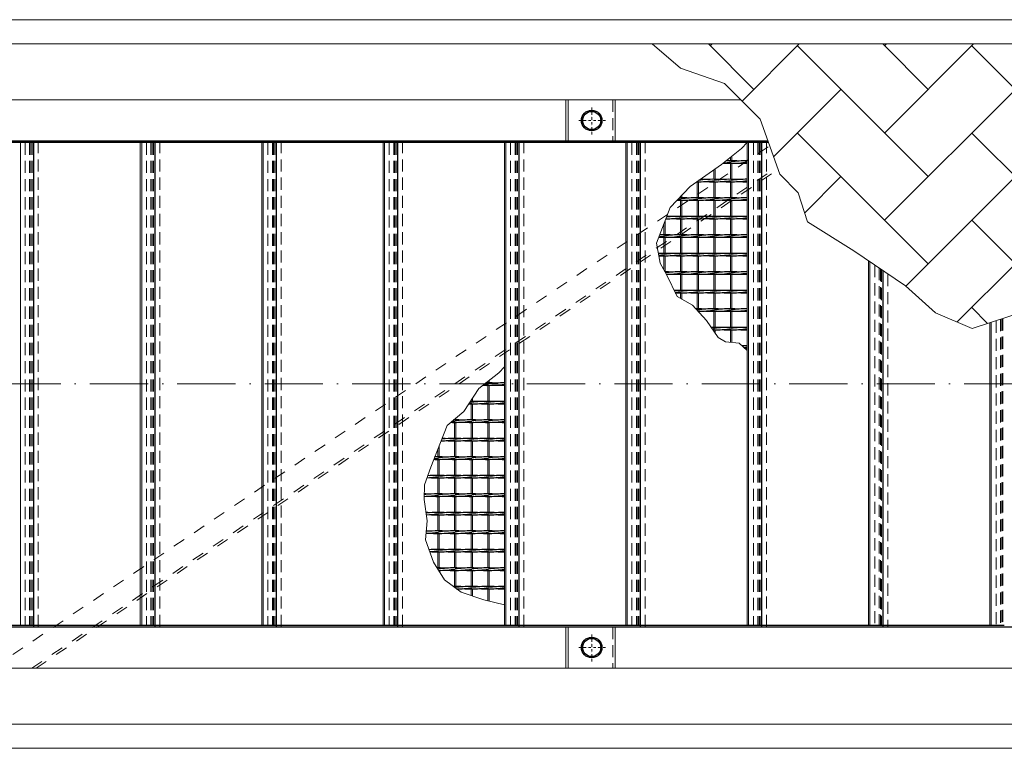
# Model space of a CAD drawing. Header units: millimetres. Extents: x -6178 to 18141, y -8419 to 8560.
# Tile 35 of 256: x 2901 to 4929, y -2755 to -1255. Entities that reach past the tile are written whole.
import ezdxf

# ---------------------------------------------------------------- set-up
doc = ezdxf.new("R2010")
doc.units = ezdxf.units.MM
for name, pattern in [('ACAD_ISO02W100', [15, 12, -3]), ('ACAD_ISO10W100', [18, 12, -3, 0, -3]), ('DASHDOT', [1, 0.5, -0.25, 0, -0.25]), ('HIDDEN', [0.375, 0.25, -0.125]), ('JIS_02_1.0', [2, 1, -1])]:
    doc.linetypes.add(name, pattern=pattern)
for name, color, linetype, lineweight in [('Aussteifung', 7, 'ACAD_ISO02W100', 15), ('Betonfundamente', 7, 'Continuous', 18), ('Geländer', 7, 'Continuous', 25), ('Pflaster-Gehweg', 7, 'Continuous', 15), ('Stufen&Podest', 7, 'Continuous', 9), ('Tragegurt', 7, 'Continuous', 20)]:
    doc.layers.add(name, color=color, linetype=linetype, lineweight=lineweight)

msp = doc.modelspace()

# ---------------------------------------------------------------- hatches: boundary and pattern name
at = {"layer": 'Pflaster-Gehweg'}
h = msp.add_hatch(dxfattribs=at)
h.set_pattern_fill('AR-HBONE', color=256, scale=1.25, style=0)
h.set_pattern_definition([(45, (-183543.58, 16471.67), (2e-14, 179.60512), [381, -127]), (135, (-183453.78, 16561.47), (2e-14, 179.60512), [381, -127])])
h.paths.add_polyline_path([(5307.55895, -1351.17273), (5282.2968, -1440.5187), (5228.94056, -1532.93442), (5228.94056, -1609.49922), (5208.85288, -1653.69406), (5143.41606, -1739.78949), (5078.64669, -1785.17315), (5018.55155, -1817.87598), (4978.48821, -1853.24857), (4863.37545, -1890.84846), (4787.92247, -1858.81307), (4725.8242, -1803.41832), (4619.43367, -1731.44922), (4523.80304, -1671.70866), (4505.01852, -1611.96793), (4466.60573, -1573.55514), (4426.46486, -1460.05608), (4353.05085, -1386.64207), (4262.16657, -1355.31554), (4203.84314, -1305.40053), (5313.38872, -1305.40053)], flags=0)

# ---------------------------------------------------------------- linework, layer by layer
at = {"linetype": 'ACAD_ISO10W100', "lineweight": 18, "ltscale": 10}
msp.add_line((7127.74035, -2005.40053), (-5297.4259, -2005.40053), dxfattribs=at)
at = {"layer": 'Aussteifung', "linetype": 'JIS_02_1.0', "lineweight": 18, "ltscale": 25}
for p, q in [((2845.19306, -2590.40053), (4445.91403, -1515.04898)), ((2925.88998, -2590.40053), (4461.4061, -1558.85308)), ((2934.85631, -2590.40053), (4463.12744, -1563.72021))]:
    msp.add_line(p, q, dxfattribs=at)
at = {"layer": 'Aussteifung'}
msp.add_line((2845.19306, -2590.40053), (2934.85631, -2590.40053), dxfattribs=at)
at = {"layer": 'Betonfundamente', "linetype": 'HIDDEN', "lineweight": 9, "ltscale": 100}
for p, q in [((2912.38052, -1508.40053), (2912.38052, -2502.40053)), ((2921.47304, -1508.40053), (2921.47304, -2502.40053)), ((2924.07112, -1508.40053), (2924.07112, -2502.40053)), ((2926.38052, -1508.40053), (2926.38052, -2502.40053)), ((2939.38052, -1505.40053), (2939.38052, -2505.40053)), ((3162.38052, -1508.40053), (3162.38052, -2502.40053)), ((3171.47304, -1508.40053), (3171.47304, -2502.40053)), ((3174.07112, -1508.40053), (3174.07112, -2502.40053)), ((3176.38052, -1508.40053), (3176.38052, -2502.40053)), ((3189.38052, -1505.40053), (3189.38052, -2505.40053)), ((3412.38052, -1508.40053), (3412.38052, -2502.40053)), ((3421.47304, -1508.40053), (3421.47304, -2502.40053)), ((3424.07112, -1508.40053), (3424.07112, -2502.40053)), ((3426.38052, -1508.40053), (3426.38052, -2502.40053)), ((3439.38052, -1505.40053), (3439.38052, -2505.40053)), ((3662.38052, -1508.40053), (3662.38052, -2502.40053)), ((3671.47304, -1508.40053), (3671.47304, -2502.40053)), ((3674.07112, -1508.40053), (3674.07112, -2502.40053)), ((3676.38052, -1508.40053), (3676.38052, -2502.40053)), ((3689.38052, -1505.40053), (3689.38052, -2505.40053)), ((3912.38052, -1508.40053), (3912.38052, -2502.40053)), ((3921.47304, -1508.40053), (3921.47304, -2502.40053)), ((3924.07112, -1508.40053), (3924.07112, -2502.40053)), ((3926.38052, -1508.40053), (3926.38052, -2502.40053)), ((3939.38052, -1505.40053), (3939.38052, -2505.40053)), ((4162.38052, -1508.40053), (4162.38052, -2502.40053)), ((4171.47304, -1508.40053), (4171.47304, -2502.40053)), ((4174.07112, -1508.40053), (4174.07112, -2502.40053)), ((4176.38052, -1508.40053), (4176.38052, -2502.40053)), ((4189.38052, -1505.40053), (4189.38052, -2505.40053)), ((4412.38052, -1508.40053), (4412.38052, -2502.40053)), ((4421.47304, -1508.40053), (4421.47304, -2502.40053)), ((4424.07112, -1508.40053), (4424.07112, -2502.40053)), ((4426.38052, -1508.40053), (4426.38052, -2502.40053)), ((4439.38052, -1505.40053), (4439.38052, -2505.40053)), ((4662.38052, -1760.50111), (4662.38052, -2502.40053)), ((4671.47304, -1766.65185), (4671.47304, -2502.40053)), ((4674.07112, -1768.40935), (4674.07112, -2502.40053)), ((4676.38052, -1769.97157), (4676.38052, -2502.40053)), ((4689.38052, -1778.76557), (4689.38052, -2505.40053)), ((4912.38052, -1874.84168), (4912.38052, -2502.40053)), ((4921.47304, -1871.87174), (4921.47304, -2502.40053)), ((4924.07112, -1871.02311), (4924.07112, -2502.40053)), ((4926.38052, -1870.26878), (4926.38052, -2502.40053))]:
    msp.add_line(p, q, dxfattribs=at)
at = {"layer": 'Geländer', "lineweight": 9}
for p, q in [((4025.96909, -1420.40053), (4025.96909, -1505.40053)), ((4030.96665, -1420.40053), (4030.96665, -1505.40053)), ((4127.79439, -1420.40053), (4127.79439, -1505.40053)), ((4025.96909, -2505.40053), (4025.96909, -2590.40053)), ((4030.96665, -2505.40053), (4030.96665, -2590.40053)), ((4127.79439, -2505.40053), (4127.79439, -2590.40053))]:
    msp.add_line(p, q, dxfattribs=at)
at = {"layer": 'Geländer', "linetype": 'DASHDOT', "lineweight": 9, "ltscale": 10}
for p, q in [((4079.38052, -1491.55799), (4079.38052, -1434.24307)), ((4108.03798, -1462.90053), (4050.72306, -1462.90053)), ((4079.38052, -2576.55799), (4079.38052, -2519.24307)), ((4108.03798, -2547.90053), (4050.72306, -2547.90053))]:
    msp.add_line(p, q, dxfattribs=at)
at = {"layer": 'Geländer', "linetype": 'HIDDEN', "lineweight": 9, "ltscale": 100}
for p, q in [((4122.79682, -1420.40053), (4122.79682, -1505.40053)), ((4122.79682, -2505.40053), (4122.79682, -2590.40053))]:
    msp.add_line(p, q, dxfattribs=at)
at = {"layer": 'Geländer'}
for centre, radius in [((4079.38052, -1462.90053), 21.2), ((4079.38052, -1462.90053), 18.6), ((4079.38052, -2547.90053), 21.2), ((4079.38052, -2547.90053), 18.6)]:
    msp.add_circle(centre, radius, dxfattribs=at)
at = {"layer": 'Pflaster-Gehweg'}
for p, q in [((6299.78679, -1255.40053), (2304.38052, -1255.40053)), ((6299.78679, -1305.40053), (2304.38052, -1305.40053)), ((6299.78679, -2705.40053), (2304.38052, -2705.40053)), ((6299.78679, -2755.40053), (2304.38052, -2755.40053))]:
    msp.add_line(p, q, dxfattribs=at)
at = {"layer": 'Pflaster-Gehweg', "lineweight": 9}
msp.add_lwpolyline([(5313.38872, -1305.40053), (5307.55895, -1351.17273), (5282.2968, -1440.5187), (5228.94056, -1532.93442), (5228.94056, -1609.49922), (5208.85288, -1653.69406), (5143.41606, -1739.78949), (5078.64669, -1785.17315), (5018.55155, -1817.87598), (4978.48821, -1853.24857), (4863.37545, -1890.84846), (4787.92247, -1858.81307), (4725.8242, -1803.41832), (4619.43367, -1731.44922), (4523.80304, -1671.70866), (4505.01852, -1611.96793), (4466.60573, -1573.55514), (4426.46486, -1460.05608), (4353.05085, -1386.64207), (4262.16657, -1355.31554), (4203.84314, -1305.40053)], dxfattribs=at)
at = {"layer": 'Stufen&Podest', "lineweight": 30}
for p, q in [((4442.50169, -1505.40053), (1369.17961, -1505.40053)), ((2929.38052, -1508.40053), (1389.38052, -1508.40053)), ((2929.38052, -1505.40053), (2929.38052, -2505.40053)), ((3179.38052, -1508.40053), (2929.38052, -1508.40053)), ((3179.38052, -1505.40053), (3179.38052, -2505.40053)), ((3429.38052, -1508.40053), (3179.38052, -1508.40053)), ((3429.38052, -1505.40053), (3429.38052, -2505.40053)), ((3679.38052, -1508.40053), (3429.38052, -1508.40053)), ((3679.38052, -1505.40053), (3679.38052, -2505.40053)), ((3929.38052, -1508.40053), (3679.38052, -1508.40053)), ((3929.38052, -1505.40053), (3929.38052, -2505.40053)), ((4179.38052, -1508.40053), (3929.38052, -1508.40053)), ((4179.38052, -1505.40053), (4179.38052, -2505.40053)), ((4429.38052, -1508.40053), (4179.38052, -1508.40053)), ((4429.38052, -1505.40053), (4429.38052, -2505.40053)), ((4443.56269, -1508.40053), (4429.38052, -1508.40053)), ((4679.38052, -1772.00096), (4679.38052, -2505.40053)), ((-2734.25391, -2505.40053), (6679.38052, -2505.40053)), ((2929.38052, -2502.40053), (1389.38052, -2502.40053)), ((2929.38052, -2502.40053), (2912.38052, -2502.40053)), ((3179.38052, -2502.40053), (2929.38052, -2502.40053)), ((3429.38052, -2502.40053), (3179.38052, -2502.40053)), ((3679.38052, -2502.40053), (3429.38052, -2502.40053)), ((3929.38052, -2502.40053), (3679.38052, -2502.40053)), ((4179.38052, -2502.40053), (3929.38052, -2502.40053)), ((4429.38052, -2502.40053), (4179.38052, -2502.40053)), ((4679.38052, -2502.40053), (4429.38052, -2502.40053)), ((4929.38052, -2502.40053), (4679.38052, -2502.40053))]:
    msp.add_line(p, q, dxfattribs=at)
at = {"layer": 'Stufen&Podest'}
for p, q in [((2902.48052, -1508.40053), (2902.48052, -2502.40053)), ((4227.98052, -1675.83065), (4227.98052, -1698.34689)), ((4230.98052, -1668.1143), (4230.98052, -1698.33517)), ((4227.98052, -1703.34689), (4227.98052, -1736.44689)), ((4230.98052, -1703.35862), (4230.98052, -1736.43517)), ((4227.98052, -1741.44689), (4227.98052, -1770.38007)), ((4230.98052, -1741.45862), (4230.98052, -1774.53517))]:
    msp.add_line(p, q, dxfattribs=at)
at = {"layer": 'Stufen&Podest', "linetype": 'HIDDEN', "ltscale": 10}
for p, q in [((2929.38052, -1508.40053), (2912.38052, -1508.40053)), ((3179.38052, -1508.40053), (3162.38052, -1508.40053)), ((3429.38052, -1508.40053), (3412.38052, -1508.40053)), ((3679.38052, -1508.40053), (3662.38052, -1508.40053)), ((3929.38052, -1508.40053), (3912.38052, -1508.40053)), ((4179.38052, -1508.40053), (4162.38052, -1508.40053)), ((4429.38052, -1508.40053), (4412.38052, -1508.40053)), ((3179.38052, -2502.40053), (3162.38052, -2502.40053)), ((3429.38052, -2502.40053), (3412.38052, -2502.40053)), ((3679.38052, -2502.40053), (3662.38052, -2502.40053)), ((3929.38052, -2502.40053), (3912.38052, -2502.40053)), ((4179.38052, -2502.40053), (4162.38052, -2502.40053)), ((4429.38052, -2502.40053), (4412.38052, -2502.40053)), ((4679.38052, -2502.40053), (4662.38052, -2502.40053)), ((4929.38052, -2502.40053), (4912.38052, -2502.40053))]:
    msp.add_line(p, q, dxfattribs=at)
at = {"layer": 'Stufen&Podest', "lineweight": 20}
for p, q in [((3149.48052, -1508.40053), (3149.48052, -2502.40053)), ((3152.48052, -1508.40053), (3152.48052, -2502.40053)), ((3399.48052, -1508.40053), (3399.48052, -2502.40053)), ((3402.48052, -1508.40053), (3402.48052, -2502.40053)), ((3649.48052, -1508.40053), (3649.48052, -2502.40053)), ((3652.48052, -1508.40053), (3652.48052, -2502.40053)), ((3899.48052, -1508.40053), (3899.48052, -2502.40053)), ((3902.48052, -1508.40053), (3902.48052, -2502.40053)), ((4149.48052, -1508.40053), (4149.48052, -2502.40053)), ((4152.48052, -1508.40053), (4152.48052, -2502.40053)), ((4399.48052, -1508.40053), (4399.48052, -2502.40053)), ((4402.48052, -1508.40053), (4402.48052, -2502.40053)), ((4365.18052, -1538.64094), (4365.18052, -1545.94689)), ((4368.18052, -1536.27844), (4368.18052, -1545.93517)), ((4365.18052, -1550.94689), (4365.18052, -1584.04689)), ((4368.18052, -1550.95862), (4368.18052, -1584.03517)), ((4330.88052, -1564.38329), (4330.88052, -1584.04689)), ((4333.88052, -1562.2635), (4333.88052, -1584.03517)), ((4296.58052, -1589.04689), (4296.58052, -1622.14689)), ((4299.58052, -1589.05862), (4299.58052, -1622.13517)), ((4330.88052, -1589.04689), (4330.88052, -1622.14689)), ((4333.88052, -1589.05862), (4333.88052, -1622.13517)), ((4365.18052, -1589.04689), (4365.18052, -1622.14689)), ((4368.18052, -1589.05862), (4368.18052, -1622.13517)), ((4262.28052, -1619.84473), (4262.28052, -1622.14689)), ((4265.28052, -1616.68111), (4265.28052, -1622.13517)), ((4262.28052, -1627.14689), (4262.28052, -1660.24689)), ((4265.28052, -1627.15862), (4265.28052, -1660.23517)), ((4296.58052, -1627.14689), (4296.58052, -1660.24689)), ((4299.58052, -1627.15862), (4299.58052, -1660.23517)), ((4330.88052, -1627.14689), (4330.88052, -1660.24689)), ((4333.88052, -1627.15862), (4333.88052, -1660.23517)), ((4365.18052, -1627.14689), (4365.18052, -1660.24689)), ((4368.18052, -1627.15862), (4368.18052, -1660.23517)), ((4262.28052, -1665.24689), (4262.28052, -1698.34689)), ((4265.28052, -1665.25862), (4265.28052, -1698.33517)), ((4296.58052, -1665.24689), (4296.58052, -1698.34689)), ((4299.58052, -1665.25862), (4299.58052, -1698.33517)), ((4330.88052, -1665.24689), (4330.88052, -1698.34689)), ((4333.88052, -1665.25862), (4333.88052, -1698.33517)), ((4365.18052, -1665.24689), (4365.18052, -1698.34689)), ((4368.18052, -1665.25862), (4368.18052, -1698.33517)), ((4262.28052, -1703.34689), (4262.28052, -1736.44689)), ((4265.28052, -1703.35862), (4265.28052, -1736.43517)), ((4296.58052, -1703.34689), (4296.58052, -1736.44689)), ((4299.58052, -1703.35862), (4299.58052, -1736.43517)), ((4330.88052, -1703.34689), (4330.88052, -1736.44689)), ((4333.88052, -1703.35862), (4333.88052, -1736.43517)), ((4365.18052, -1703.34689), (4365.18052, -1736.44689)), ((4368.18052, -1703.35862), (4368.18052, -1736.43517)), ((4262.28052, -1741.44689), (4262.28052, -1774.54689)), ((4265.28052, -1741.45862), (4265.28052, -1774.53517)), ((4296.58052, -1741.44689), (4296.58052, -1774.54689)), ((4299.58052, -1741.45862), (4299.58052, -1774.53517)), ((4330.88052, -1741.44689), (4330.88052, -1774.54689)), ((4333.88052, -1741.45862), (4333.88052, -1774.53517)), ((4365.18052, -1741.44689), (4365.18052, -1774.54689)), ((4368.18052, -1741.45862), (4368.18052, -1774.53517)), ((4649.48052, -1751.77476), (4649.48052, -2502.40053)), ((4652.48052, -1753.80414), (4652.48052, -2502.40053)), ((4262.28052, -1779.54689), (4262.28052, -1812.64689)), ((4265.28052, -1779.55862), (4265.28052, -1812.63517)), ((4296.58052, -1779.54689), (4296.58052, -1812.64689)), ((4299.58052, -1779.55862), (4299.58052, -1812.63517)), ((4330.88052, -1779.54689), (4330.88052, -1812.64689)), ((4333.88052, -1779.55862), (4333.88052, -1812.63517)), ((4365.18052, -1779.54689), (4365.18052, -1812.64689)), ((4368.18052, -1779.55862), (4368.18052, -1812.63517)), ((4262.28052, -1817.64689), (4262.28052, -1829.23994)), ((4265.28052, -1817.65862), (4265.28052, -1830.92779)), ((4296.58052, -1817.64689), (4296.58052, -1850.74689)), ((4299.58052, -1817.65862), (4299.58052, -1850.73517)), ((4330.88052, -1817.64689), (4330.88052, -1850.74689)), ((4333.88052, -1817.65862), (4333.88052, -1850.73517)), ((4365.18052, -1817.64689), (4365.18052, -1850.74689)), ((4368.18052, -1817.65862), (4368.18052, -1850.73517)), ((4299.58052, -1855.75862), (4299.58052, -1856.60859)), ((4330.88052, -1855.74689), (4330.88052, -1888.84689)), ((4333.88052, -1855.75862), (4333.88052, -1888.83517)), ((4365.18052, -1855.74689), (4365.18052, -1888.84689)), ((4368.18052, -1855.75862), (4368.18052, -1888.83517)), ((4899.48052, -1879.05527), (4899.48052, -2502.40053)), ((4902.48052, -1878.07537), (4902.48052, -2502.40053)), ((4330.88052, -1893.84689), (4330.88052, -1896.33686)), ((4333.88052, -1893.85862), (4333.88052, -1900.7753)), ((4365.18052, -1893.84689), (4365.18052, -1919.75957)), ((4368.18052, -1893.85862), (4368.18052, -1920.06044)), ((3865.18052, -2000.27558), (3865.18052, -2003.14689)), ((3868.18052, -1997.91308), (3868.18052, -2003.13517)), ((3865.18052, -2008.14689), (3865.18052, -2041.24689)), ((3868.18052, -2008.15862), (3868.18052, -2041.23517)), ((3830.88052, -2038.93064), (3830.88052, -2041.24689)), ((3830.88052, -2046.24689), (3830.88052, -2079.34689)), ((3833.88052, -2034.34098), (3833.88052, -2041.23517)), ((3833.88052, -2046.25862), (3833.88052, -2079.33517)), ((3865.18052, -2046.24689), (3865.18052, -2079.34689)), ((3868.18052, -2046.25862), (3868.18052, -2079.33517)), ((3796.58052, -2077.99928), (3796.58052, -2079.34689)), ((3796.58052, -2084.34689), (3796.58052, -2117.44689)), ((3799.58052, -2075.49138), (3799.58052, -2079.33517)), ((3799.58052, -2084.35862), (3799.58052, -2117.43517)), ((3830.88052, -2084.34689), (3830.88052, -2117.44689)), ((3833.88052, -2084.35862), (3833.88052, -2117.43517)), ((3865.18052, -2084.34689), (3865.18052, -2117.44689)), ((3868.18052, -2084.35862), (3868.18052, -2117.43517)), ((3796.58052, -2122.44689), (3796.58052, -2155.54689)), ((3799.58052, -2122.45862), (3799.58052, -2155.53517)), ((3830.88052, -2122.44689), (3830.88052, -2155.54689)), ((3833.88052, -2122.45862), (3833.88052, -2155.53517)), ((3865.18052, -2122.44689), (3865.18052, -2155.54689)), ((3868.18052, -2122.45862), (3868.18052, -2155.53517)), ((3762.28052, -2139.27934), (3762.28052, -2155.54689)), ((3765.28052, -2131.67689), (3765.28052, -2155.53517)), ((3762.28052, -2160.54689), (3762.28052, -2193.64689)), ((3765.28052, -2160.55862), (3765.28052, -2193.63517)), ((3796.58052, -2160.54689), (3796.58052, -2193.64689)), ((3799.58052, -2160.55862), (3799.58052, -2193.63517)), ((3830.88052, -2160.54689), (3830.88052, -2193.64689)), ((3833.88052, -2160.55862), (3833.88052, -2193.63517)), ((3865.18052, -2160.54689), (3865.18052, -2193.64689)), ((3868.18052, -2160.55862), (3868.18052, -2193.63517)), ((3762.28052, -2198.64689), (3762.28052, -2231.74689)), ((3765.28052, -2198.65862), (3765.28052, -2231.73517)), ((3796.58052, -2198.64689), (3796.58052, -2231.74689)), ((3799.58052, -2198.65862), (3799.58052, -2231.73517)), ((3830.88052, -2198.64689), (3830.88052, -2231.74689)), ((3833.88052, -2198.65862), (3833.88052, -2231.73517)), ((3865.18052, -2198.64689), (3865.18052, -2231.74689)), ((3868.18052, -2198.65862), (3868.18052, -2231.73517)), ((3762.28052, -2236.74689), (3762.28052, -2269.84689)), ((3765.28052, -2236.75862), (3765.28052, -2269.83517)), ((3796.58052, -2236.74689), (3796.58052, -2269.84689)), ((3799.58052, -2236.75862), (3799.58052, -2269.83517)), ((3830.88052, -2236.74689), (3830.88052, -2269.84689)), ((3833.88052, -2236.75862), (3833.88052, -2269.83517)), ((3865.18052, -2236.74689), (3865.18052, -2269.84689)), ((3868.18052, -2236.75862), (3868.18052, -2269.83517)), ((3762.28052, -2274.84689), (3762.28052, -2307.94689)), ((3765.28052, -2274.85862), (3765.28052, -2307.93517)), ((3796.58052, -2274.84689), (3796.58052, -2307.94689)), ((3799.58052, -2274.85862), (3799.58052, -2307.93517)), ((3830.88052, -2274.84689), (3830.88052, -2307.94689)), ((3833.88052, -2274.85862), (3833.88052, -2307.93517)), ((3865.18052, -2274.84689), (3865.18052, -2307.94689)), ((3868.18052, -2274.85862), (3868.18052, -2307.93517)), ((3762.28052, -2312.94689), (3762.28052, -2346.04689)), ((3765.28052, -2312.95862), (3765.28052, -2346.03517)), ((3796.58052, -2312.94689), (3796.58052, -2346.04689)), ((3799.58052, -2312.95862), (3799.58052, -2346.03517)), ((3830.88052, -2312.94689), (3830.88052, -2346.04689)), ((3833.88052, -2312.95862), (3833.88052, -2346.03517)), ((3865.18052, -2312.94689), (3865.18052, -2346.04689)), ((3868.18052, -2312.95862), (3868.18052, -2346.03517)), ((3762.28052, -2351.04689), (3762.28052, -2384.14689)), ((3765.28052, -2351.05862), (3765.28052, -2384.13517)), ((3796.58052, -2351.04689), (3796.58052, -2384.14689)), ((3799.58052, -2351.05862), (3799.58052, -2384.13517)), ((3830.88052, -2351.04689), (3830.88052, -2384.14689)), ((3833.88052, -2351.05862), (3833.88052, -2384.13517)), ((3865.18052, -2351.04689), (3865.18052, -2384.14689)), ((3868.18052, -2351.05862), (3868.18052, -2384.13517)), ((3765.28052, -2389.15862), (3765.28052, -2390.89606)), ((3796.58052, -2389.14689), (3796.58052, -2422.24689)), ((3799.58052, -2389.15862), (3799.58052, -2422.23517)), ((3830.88052, -2389.14689), (3830.88052, -2422.24689)), ((3833.88052, -2389.15862), (3833.88052, -2422.23517)), ((3865.18052, -2389.14689), (3865.18052, -2422.24689)), ((3868.18052, -2389.15862), (3868.18052, -2422.23517)), ((3830.88052, -2427.24689), (3830.88052, -2441.15592)), ((3833.88052, -2427.25862), (3833.88052, -2442.15544)), ((3865.18052, -2427.24689), (3865.18052, -2451.88275)), ((3868.18052, -2427.25862), (3868.18052, -2452.62203))]:
    msp.add_line(p, q, dxfattribs=at)
at = {"layer": 'Stufen&Podest'}
for points in [[(4399.48052, -1936.71077), (4383.04594, -1921.55132), (4355.26854, -1918.76548), (4340.02404, -1909.86451), (4316.15925, -1874.55704), (4287.30555, -1843.31947), (4255.45558, -1825.4001), (4234.26734, -1781.56), (4220.19326, -1756.5319), (4212.60029, -1715.39038), (4241.03766, -1642.24617), (4282.36685, -1598.66289), (4346.56481, -1553.30082), (4387.8682, -1520.77439), (4399.48052, -1508.40053)], [(3899.48052, -2460.33517), (3857.0994, -2449.89135), (3810.32017, -2434.30575), (3776.07108, -2408.42241), (3753.79533, -2372.24148), (3736.99078, -2326.43058), (3740.67723, -2287.03474), (3734.26734, -2243.19463), (3735.10254, -2213.13663), (3747.63269, -2176.39911), (3781.48128, -2090.62177), (3815.90047, -2061.84841), (3846.56481, -2014.93545), (3887.8682, -1982.40902), (3899.48052, -1970.03517)]]:
    msp.add_lwpolyline(points, dxfattribs=at)
at = {"layer": 'Stufen&Podest', "lineweight": 30}
for centre, start, end in [((4362.87952, -1345.95691), 266.41505531, 270.49720247), ((4333.18152, -1345.96863), 274.83634608, 279.41143824), ((4362.87952, -1750.91343), 89.21089456, 91.98525095), ((4367.48152, -1345.96863), 269.21089461, 278.98056321), ((4367.48152, -1750.92516), 85.86862901, 90.4972021), ((4397.17952, -1750.91343), 89.35684827, 98.55019958), ((4397.17952, -1345.95691), 265.86862902, 270.64315173), ((4294.27952, -1384.05691), 270.47643631, 270.64315173), ((4298.88152, -1384.06863), 269.21089483, 279.41143824), ((4328.57952, -1789.01343), 89.21089462, 97.92498691), ((4298.88152, -1789.02516), 85.86862888, 88.84563206), ((4328.57952, -1384.05691), 265.86862913, 270.64315173), ((4333.18152, -1384.06863), 269.21089468, 279.41143824), ((4333.18152, -1789.02516), 85.868629, 90.49720216), ((4362.87952, -1789.01343), 89.21089456, 98.55019958), ((4362.87952, -1384.05691), 265.8686291, 270.49720247), ((4367.48152, -1384.06863), 269.21089461, 278.98056321), ((4367.48152, -1789.02516), 85.86862901, 90.4972021), ((4397.17952, -1789.01343), 89.35684827, 98.55019958), ((4397.17952, -1384.05691), 265.86862902, 270.64315173), ((4259.97952, -1827.11343), 89.21089473, 89.96052965), ((4264.58152, -1827.12516), 85.86862885, 90.49720197), ((4294.27952, -1827.11343), 89.21089472, 98.55019958), ((4298.88152, -1827.12516), 85.86862888, 90.49720201), ((4328.57952, -1827.11343), 89.21089462, 98.55019958), ((4333.18152, -1827.12516), 85.868629, 90.49720216), ((4362.87952, -1827.11343), 89.21089456, 98.55019958), ((4367.48152, -1827.12516), 85.86862901, 90.4972021), ((4397.17952, -1827.11343), 89.35684827, 98.55019958), ((4259.97952, -1422.15691), 268.7208316, 270.64315173), ((4230.28152, -1422.16863), 277.4898715, 279.41143824), ((4264.58152, -1422.16863), 269.21089474, 279.41143824), ((4294.27952, -1422.15691), 265.86862907, 270.64315173), ((4298.88152, -1422.16863), 269.21089483, 279.41143824), ((4328.57952, -1422.15691), 265.86862913, 270.64315173), ((4333.18152, -1422.16863), 269.21089468, 279.41143824), ((4362.87952, -1422.15691), 265.8686291, 270.49720247), ((4367.48152, -1422.16863), 269.21089461, 278.98056321), ((4397.17952, -1422.15691), 265.86862902, 270.64315173), ((4230.28152, -1460.26863), 270.50643809, 279.41143824), ((4259.97952, -1865.21343), 89.21089473, 97.45716224), ((4230.28152, -1865.22516), 85.86862891, 88.95196547), ((4264.58152, -1460.26863), 269.21089474, 279.41143824), ((4264.58152, -1865.22516), 85.86862885, 90.49720197), ((4294.27952, -1865.21343), 89.21089472, 98.55019958), ((4298.88152, -1460.26863), 269.21089483, 279.41143824), ((4298.88152, -1865.22516), 85.86862888, 90.49720201), ((4328.57952, -1865.21343), 89.21089462, 98.55019958), ((4333.18152, -1460.26863), 269.21089468, 279.41143824), ((4333.18152, -1865.22516), 85.868629, 90.49720216), ((4362.87952, -1865.21343), 89.21089456, 98.55019958), ((4367.48152, -1460.26863), 269.21089461, 278.98056321), ((4367.48152, -1865.22516), 85.86862901, 90.4972021), ((4397.17952, -1865.21343), 89.35684827, 98.55019958), ((4259.97952, -1460.25691), 265.86862909, 270.64315173), ((4294.27952, -1460.25691), 265.86862907, 270.64315173), ((4328.57952, -1460.25691), 265.86862913, 270.64315173), ((4362.87952, -1460.25691), 265.8686291, 270.49720247), ((4397.17952, -1460.25691), 265.86862902, 270.64315173), ((4225.67952, -1498.35691), 267.67066962, 270.64315173), ((4195.98152, -1498.36863), 276.08947946, 279.41143824), ((4225.67952, -1903.31343), 89.2108945, 91.81239994), ((4230.28152, -1498.36863), 269.21089474, 279.41143824), ((4230.28152, -1903.32516), 85.86862891, 90.49720181), ((4259.97952, -1903.31343), 89.21089473, 98.55019958), ((4259.97952, -1498.35691), 265.86862909, 270.64315173), ((4264.58152, -1498.36863), 269.21089474, 279.41143824), ((4264.58152, -1903.32516), 85.86862885, 90.49720197), ((4294.27952, -1903.31343), 89.21089472, 98.55019958), ((4294.27952, -1498.35691), 265.86862907, 270.64315173), ((4298.88152, -1498.36863), 269.21089483, 279.41143824), ((4298.88152, -1903.32516), 85.86862888, 90.49720201), ((4328.57952, -1903.31343), 89.21089462, 98.55019958), ((4328.57952, -1498.35691), 265.86862913, 270.64315173), ((4333.18152, -1498.36863), 269.21089468, 279.41143824), ((4333.18152, -1903.32516), 85.868629, 90.49720216), ((4362.87952, -1903.31343), 89.21089456, 98.55019958), ((4362.87952, -1498.35691), 265.8686291, 270.49720247), ((4367.48152, -1498.36863), 269.21089461, 278.98056321), ((4367.48152, -1903.32516), 85.86862901, 90.4972021), ((4397.17952, -1903.31343), 89.35684827, 98.55019958), ((4397.17952, -1498.35691), 265.86862902, 270.64315173), ((4225.67952, -1941.41343), 89.2108945, 92.56106514), ((4195.98152, -1536.46863), 275.9435931, 279.41143824), ((4225.67952, -1536.45691), 267.67917217, 270.64315173), ((4230.28152, -1536.46863), 269.21089474, 279.41143824), ((4230.28152, -1941.42516), 85.86862891, 90.49720181), ((4259.97952, -1941.41343), 89.21089473, 98.55019958), ((4259.97952, -1536.45691), 265.86862909, 270.64315173), ((4264.58152, -1536.46863), 269.21089474, 279.41143824), ((4264.58152, -1941.42516), 85.86862885, 90.49720197), ((4294.27952, -1941.41343), 89.21089472, 98.55019958), ((4294.27952, -1536.45691), 265.86862907, 270.64315173), ((4298.88152, -1536.46863), 269.21089483, 279.41143824), ((4298.88152, -1941.42516), 85.86862888, 90.49720201), ((4328.57952, -1941.41343), 89.21089462, 98.55019958), ((4328.57952, -1536.45691), 265.86862913, 270.64315173), ((4333.18152, -1536.46863), 269.21089468, 279.41143824), ((4333.18152, -1941.42516), 85.868629, 90.49720216), ((4362.87952, -1941.41343), 89.21089456, 98.55019958), ((4362.87952, -1536.45691), 265.8686291, 270.49720247), ((4367.48152, -1536.46863), 269.21089461, 278.98056321), ((4367.48152, -1941.42516), 85.86862901, 90.4972021), ((4397.17952, -1941.41343), 89.35684827, 98.55019958), ((4397.17952, -1536.45691), 265.86862902, 270.64315173), ((4230.28152, -1979.52516), 85.86862891, 89.99025296), ((4259.97952, -1979.51343), 89.21089473, 98.00487406), ((4230.28152, -1574.56863), 270.79658597, 279.41143824), ((4259.97952, -1574.55691), 265.86862909, 270.64315173), ((4264.58152, -1574.56863), 269.21089474, 279.41143824), ((4264.58152, -1979.52516), 85.86862885, 90.49720197), ((4294.27952, -1979.51343), 89.21089472, 98.55019958), ((4294.27952, -1574.55691), 265.86862907, 270.64315173), ((4298.88152, -1574.56863), 269.21089483, 279.41143824), ((4298.88152, -1979.52516), 85.86862888, 90.49720201), ((4328.57952, -1979.51343), 89.21089462, 98.55019958), ((4328.57952, -1574.55691), 265.86862913, 270.64315173), ((4333.18152, -1574.56863), 269.21089468, 279.41143824), ((4333.18152, -1979.52516), 85.868629, 90.49720216), ((4362.87952, -1979.51343), 89.21089456, 98.55019958), ((4362.87952, -1574.55691), 265.8686291, 270.49720247), ((4367.48152, -1574.56863), 269.21089461, 278.98056321), ((4367.48152, -1979.52516), 85.86862901, 90.4972021), ((4397.17952, -1979.51343), 89.35684827, 98.55019958), ((4397.17952, -1574.55691), 265.86862902, 270.64315173), ((4259.97952, -2017.61343), 89.21089473, 92.95505553), ((4230.28152, -1612.66863), 275.85630215, 279.41143824), ((4259.97952, -1612.65691), 267.66470782, 270.64315173), ((4264.58152, -1612.66863), 269.21089474, 279.41143824), ((4264.58152, -2017.62516), 85.86862885, 90.49720197), ((4294.27952, -2017.61343), 89.21089472, 98.55019958), ((4294.27952, -1612.65691), 265.86862907, 270.64315173), ((4298.88152, -1612.66863), 269.21089483, 279.41143824), ((4298.88152, -2017.62516), 85.86862888, 90.49720201), ((4328.57952, -2017.61343), 89.21089462, 98.55019958), ((4328.57952, -1612.65691), 265.86862913, 270.64315173), ((4333.18152, -1612.66863), 269.21089468, 279.41143824), ((4333.18152, -2017.62516), 85.868629, 90.49720216), ((4362.87952, -2017.61343), 89.21089456, 98.55019958), ((4362.87952, -1612.65691), 265.8686291, 270.49720247), ((4367.48152, -1612.66863), 269.21089461, 278.98056321), ((4367.48152, -2017.62516), 85.86862901, 90.4972021), ((4397.17952, -2017.61343), 89.35684827, 98.55019958), ((4397.17952, -1612.65691), 265.86862902, 270.64315173), ((4294.27952, -2055.71343), 89.21089472, 90.03803386), ((4264.58152, -1650.76863), 278.95459563, 279.41143824), ((4298.88152, -2055.72516), 85.86862888, 90.49720201), ((4328.57952, -2055.71343), 89.21089462, 98.55019958), ((4298.88152, -1650.76863), 269.97623657, 279.41143824), ((4328.57952, -1650.75691), 265.86862913, 270.64315173), ((4333.18152, -1650.76863), 269.21089468, 279.41143824), ((4333.18152, -2055.72516), 85.868629, 90.49720216), ((4362.87952, -2055.71343), 89.21089456, 98.55019958), ((4362.87952, -1650.75691), 265.8686291, 270.49720247), ((4367.48152, -1650.76863), 269.21089461, 278.98056321), ((4367.48152, -2055.72516), 85.86862901, 90.4972021), ((4397.17952, -2055.71343), 89.35684827, 98.55019958), ((4397.17952, -1650.75691), 265.86862902, 270.64315173), ((4328.57952, -2093.81343), 89.21089462, 90.77302057), ((4298.88152, -1688.86863), 278.11517726, 279.41143824), ((4328.57952, -1688.85691), 270.17278309, 270.64315173), ((4333.18152, -1688.86863), 269.21089468, 279.41143824), ((4333.18152, -2093.82516), 85.868629, 90.49720216), ((4362.87952, -2093.81343), 89.21089456, 98.55019958), ((4362.87952, -1688.85691), 265.8686291, 270.49720247), ((4367.48152, -1688.86863), 269.21089461, 278.98056321), ((4367.48152, -2093.82516), 85.86862901, 90.4972021), ((4397.17952, -2093.81343), 89.35684827, 98.55019958), ((4397.17952, -1688.85691), 265.86862902, 270.64315173), ((4397.17952, -2131.91343), 89.35684827, 92.27457434), ((4367.48152, -1726.96863), 277.05211422, 278.98056321), ((4397.17952, -1726.95691), 269.19380401, 270.64315173), ((3862.87952, -1803.15691), 267.89749664, 270.49720247), ((3833.18152, -1803.16863), 276.64993554, 279.41143824), ((3862.87952, -2208.11343), 89.21089456, 90.36872816), ((3867.48152, -1803.16863), 269.21089461, 278.98056321), ((3867.48152, -2208.12516), 85.86862901, 90.4972021), ((3897.17952, -2208.11343), 89.35684827, 98.55019958), ((3897.17952, -1803.15691), 265.86862902, 270.64315173), ((3828.57952, -1841.25691), 269.30897957, 270.64315173), ((3798.88152, -1841.26863), 277.99473863, 279.41143824), ((3828.57952, -2246.21343), 89.21089462, 89.77581645), ((3833.18152, -1841.26863), 269.21089468, 279.41143824), ((3833.18152, -2246.22516), 85.868629, 90.49720216), ((3862.87952, -2246.21343), 89.21089456, 98.55019958), ((3862.87952, -1841.25691), 265.8686291, 270.49720247), ((3867.48152, -1841.26863), 269.21089461, 278.98056321), ((3867.48152, -2246.22516), 85.86862901, 90.4972021), ((3897.17952, -2246.21343), 89.35684827, 98.55019958), ((3897.17952, -1841.25691), 265.86862902, 270.64315173), ((3794.27952, -1879.35691), 268.54245392, 270.64315173), ((3764.58152, -1879.36863), 277.41028476, 279.41143824), ((3794.27952, -2284.31343), 89.21089472, 89.79961267), ((3798.88152, -1879.36863), 269.21089483, 279.41143824), ((3798.88152, -2284.32516), 85.86862888, 90.49720201), ((3828.57952, -2284.31343), 89.21089462, 98.55019958), ((3828.57952, -1879.35691), 265.86862913, 270.64315173), ((3833.18152, -1879.36863), 269.21089468, 279.41143824), ((3833.18152, -2284.32516), 85.868629, 90.49720216), ((3862.87952, -2284.31343), 89.21089456, 98.55019958), ((3862.87952, -1879.35691), 265.8686291, 270.49720247), ((3867.48152, -1879.36863), 269.21089461, 278.98056321), ((3867.48152, -2284.32516), 85.86862901, 90.4972021), ((3897.17952, -2284.31343), 89.35684827, 98.55019958), ((3897.17952, -1879.35691), 265.86862902, 270.64315173), ((3764.58152, -1917.46863), 271.21716359, 279.41143824), ((3794.27952, -2322.41343), 89.21089472, 96.70293376), ((3764.58152, -2322.42516), 85.86862885, 88.24404785), ((3794.27952, -1917.45691), 265.86862907, 270.64315173), ((3798.88152, -1917.46863), 269.21089483, 279.41143824), ((3798.88152, -2322.42516), 85.86862888, 90.49720201), ((3828.57952, -2322.41343), 89.21089462, 98.55019958), ((3828.57952, -1917.45691), 265.86862913, 270.64315173), ((3833.18152, -1917.46863), 269.21089468, 279.41143824), ((3833.18152, -2322.42516), 85.868629, 90.49720216), ((3862.87952, -2322.41343), 89.21089456, 98.55019958), ((3862.87952, -1917.45691), 265.8686291, 270.49720247), ((3867.48152, -1917.46863), 269.21089461, 278.98056321), ((3867.48152, -2322.42516), 85.86862901, 90.4972021), ((3897.17952, -2322.41343), 89.35684827, 98.55019958), ((3897.17952, -1917.45691), 265.86862902, 270.64315173), ((3759.97952, -1955.55691), 268.30692691, 270.64315173), ((3730.28152, -1955.56863), 276.77010348, 279.41143824), ((3759.97952, -2360.51343), 89.21089473, 91.1530297), ((3764.58152, -1955.56863), 269.21089474, 279.41143824), ((3764.58152, -2360.52516), 85.86862885, 90.49720197), ((3794.27952, -2360.51343), 89.21089472, 98.55019958), ((3794.27952, -1955.55691), 265.86862907, 270.64315173), ((3798.88152, -1955.56863), 269.21089483, 279.41143824), ((3798.88152, -2360.52516), 85.86862888, 90.49720201), ((3828.57952, -2360.51343), 89.21089462, 98.55019958), ((3828.57952, -1955.55691), 265.86862913, 270.64315173), ((3833.18152, -1955.56863), 269.21089468, 279.41143824), ((3833.18152, -2360.52516), 85.868629, 90.49720216), ((3862.87952, -2360.51343), 89.21089456, 98.55019958), ((3862.87952, -1955.55691), 265.8686291, 270.49720247), ((3867.48152, -1955.56863), 269.21089461, 278.98056321), ((3867.48152, -2360.52516), 85.86862901, 90.4972021), ((3897.17952, -2360.51343), 89.35684827, 98.55019958), ((3897.17952, -1955.55691), 265.86862902, 270.64315173), ((3730.28152, -1993.66863), 272.75116258, 279.41143824), ((3759.97952, -2398.61343), 89.21089473, 95.17973697), ((3730.28152, -2398.62516), 85.86862891, 86.82172998), ((3759.97952, -1993.65691), 265.86862909, 270.64315173), ((3764.58152, -1993.66863), 269.21089474, 279.41143824), ((3764.58152, -2398.62516), 85.86862885, 90.49720197), ((3794.27952, -2398.61343), 89.21089472, 98.55019958), ((3794.27952, -1993.65691), 265.86862907, 270.64315173), ((3798.88152, -1993.66863), 269.21089483, 279.41143824), ((3798.88152, -2398.62516), 85.86862888, 90.49720201), ((3828.57952, -2398.61343), 89.21089462, 98.55019958), ((3828.57952, -1993.65691), 265.86862913, 270.64315173), ((3833.18152, -1993.66863), 269.21089468, 279.41143824), ((3833.18152, -2398.62516), 85.868629, 90.49720216), ((3862.87952, -2398.61343), 89.21089456, 98.55019958), ((3862.87952, -1993.65691), 265.8686291, 270.49720247), ((3867.48152, -1993.66863), 269.21089461, 278.98056321), ((3867.48152, -2398.62516), 85.86862901, 90.4972021), ((3897.17952, -2398.61343), 89.35684827, 98.55019958), ((3897.17952, -1993.65691), 265.86862902, 270.64315173), ((3730.28152, -2031.76863), 271.16443512, 279.41143824), ((3759.97952, -2436.71343), 89.21089473, 97.12822784), ((3730.28152, -2436.72516), 85.86862891, 88.79720329), ((3759.97952, -2031.75691), 265.86862909, 270.64315173), ((3764.58152, -2031.76863), 269.21089474, 279.41143824), ((3764.58152, -2436.72516), 85.86862885, 90.49720197), ((3794.27952, -2436.71343), 89.21089472, 98.55019958), ((3794.27952, -2031.75691), 265.86862907, 270.64315173), ((3798.88152, -2031.76863), 269.21089483, 279.41143824), ((3798.88152, -2436.72516), 85.86862888, 90.49720201), ((3828.57952, -2436.71343), 89.21089462, 98.55019958), ((3828.57952, -2031.75691), 265.86862913, 270.64315173), ((3833.18152, -2031.76863), 269.21089468, 279.41143824), ((3833.18152, -2436.72516), 85.868629, 90.49720216), ((3862.87952, -2436.71343), 89.21089456, 98.55019958), ((3862.87952, -2031.75691), 265.8686291, 270.49720247), ((3867.48152, -2031.76863), 269.21089461, 278.98056321), ((3867.48152, -2436.72516), 85.86862901, 90.4972021), ((3897.17952, -2436.71343), 89.35684827, 98.55019958), ((3897.17952, -2031.75691), 265.86862902, 270.64315173), ((3730.28152, -2474.82516), 85.86862891, 87.79051905), ((3759.97952, -2474.81343), 89.21089473, 96.06292277), ((3764.58152, -2474.82516), 85.86862885, 90.49720197), ((3794.27952, -2474.81343), 89.21089472, 98.55019958), ((3798.88152, -2474.82516), 85.86862888, 90.49720201), ((3828.57952, -2474.81343), 89.21089462, 98.55019958), ((3833.18152, -2474.82516), 85.868629, 90.49720216), ((3862.87952, -2474.81343), 89.21089456, 98.55019958), ((3867.48152, -2474.82516), 85.86862901, 90.4972021), ((3897.17952, -2474.81343), 89.35684827, 98.55019958), ((3730.28152, -2069.86863), 272.40143863, 279.41143824), ((3759.97952, -2069.85691), 265.86862909, 270.64315173), ((3764.58152, -2069.86863), 269.21089474, 279.41143824), ((3794.27952, -2069.85691), 265.86862907, 270.64315173), ((3798.88152, -2069.86863), 269.21089483, 279.41143824), ((3828.57952, -2069.85691), 265.86862913, 270.64315173), ((3833.18152, -2069.86863), 269.21089468, 279.41143824), ((3862.87952, -2069.85691), 265.8686291, 270.49720247), ((3867.48152, -2069.86863), 269.21089461, 278.98056321), ((3897.17952, -2069.85691), 265.86862902, 270.64315173), ((3730.28152, -2107.96863), 272.2322155, 279.41143824), ((3759.97952, -2512.91343), 89.21089473, 95.98140913), ((3730.28152, -2512.92516), 85.86862891, 87.64483516), ((3764.58152, -2107.96863), 269.21089474, 279.41143824), ((3764.58152, -2512.92516), 85.86862885, 90.49720197), ((3794.27952, -2512.91343), 89.21089472, 98.55019958), ((3798.88152, -2107.96863), 269.21089483, 279.41143824), ((3798.88152, -2512.92516), 85.86862888, 90.49720201), ((3828.57952, -2512.91343), 89.21089462, 98.55019958), ((3833.18152, -2107.96863), 269.21089468, 279.41143824), ((3833.18152, -2512.92516), 85.868629, 90.49720216), ((3862.87952, -2512.91343), 89.21089456, 98.55019958), ((3867.48152, -2107.96863), 269.21089461, 278.98056321), ((3867.48152, -2512.92516), 85.86862901, 90.4972021), ((3897.17952, -2512.91343), 89.35684827, 98.55019958), ((3759.97952, -2107.95691), 265.86862909, 270.64315173), ((3794.27952, -2107.95691), 265.86862907, 270.64315173), ((3828.57952, -2107.95691), 265.86862913, 270.64315173), ((3862.87952, -2107.95691), 265.8686291, 270.49720247), ((3897.17952, -2107.95691), 265.86862902, 270.64315173), ((3730.28152, -2551.02516), 85.86862891, 86.06210552), ((3759.97952, -2551.01343), 89.21089473, 94.36010709), ((3730.28152, -2146.06863), 274.34424276, 279.41143824), ((3759.97952, -2146.05691), 266.045384, 270.64315173), ((3764.58152, -2146.06863), 269.21089474, 279.41143824), ((3764.58152, -2551.02516), 85.86862885, 90.49720197), ((3794.27952, -2551.01343), 89.21089472, 98.55019958), ((3794.27952, -2146.05691), 265.86862907, 270.64315173), ((3798.88152, -2146.06863), 269.21089483, 279.41143824), ((3798.88152, -2551.02516), 85.86862888, 90.49720201), ((3828.57952, -2551.01343), 89.21089462, 98.55019958), ((3828.57952, -2146.05691), 265.86862913, 270.64315173), ((3833.18152, -2146.06863), 269.21089468, 279.41143824), ((3833.18152, -2551.02516), 85.868629, 90.49720216), ((3862.87952, -2551.01343), 89.21089456, 98.55019958), ((3862.87952, -2146.05691), 265.8686291, 270.49720247), ((3867.48152, -2146.06863), 269.21089461, 278.98056321), ((3867.48152, -2551.02516), 85.86862901, 90.4972021), ((3897.17952, -2551.01343), 89.35684827, 98.55019958), ((3897.17952, -2146.05691), 265.86862902, 270.64315173), ((3759.97952, -2589.11343), 89.21089473, 89.68347227), ((3730.28152, -2184.16863), 279.07952575, 279.41143824), ((3764.58152, -2589.12516), 85.86862885, 90.49720197), ((3794.27952, -2589.11343), 89.21089472, 98.55019958), ((3764.58152, -2184.16863), 269.89653528, 279.41143824), ((3794.27952, -2184.15691), 265.86862907, 270.64315173), ((3798.88152, -2184.16863), 269.21089483, 279.41143824), ((3798.88152, -2589.12516), 85.86862888, 90.49720201), ((3828.57952, -2589.11343), 89.21089462, 98.55019958), ((3828.57952, -2184.15691), 265.86862913, 270.64315173), ((3833.18152, -2184.16863), 269.21089468, 279.41143824), ((3833.18152, -2589.12516), 85.868629, 90.49720216), ((3862.87952, -2589.11343), 89.21089456, 98.55019958), ((3862.87952, -2184.15691), 265.8686291, 270.49720247), ((3867.48152, -2184.16863), 269.21089461, 278.98056321), ((3867.48152, -2589.12516), 85.86862901, 90.4972021), ((3897.17952, -2589.11343), 89.35684827, 98.55019958), ((3897.17952, -2184.15691), 265.86862902, 270.64315173), ((3794.27952, -2627.21343), 89.21089472, 89.98555893), ((3798.88152, -2627.22516), 85.86862888, 90.49720201), ((3764.58152, -2222.26863), 279.23541323, 279.41143824), ((3828.57952, -2627.21343), 89.21089462, 98.55019958), ((3798.88152, -2222.26863), 270.58728755, 279.41143824), ((3828.57952, -2222.25691), 265.86862913, 270.64315173), ((3833.18152, -2222.26863), 269.21089468, 279.41143824), ((3833.18152, -2627.22516), 85.868629, 90.49720216), ((3862.87952, -2627.21343), 89.21089456, 98.55019958), ((3862.87952, -2222.25691), 265.8686291, 270.49720247), ((3867.48152, -2222.26863), 269.21089461, 278.98056321), ((3867.48152, -2627.22516), 85.86862901, 90.4972021), ((3897.17952, -2627.21343), 89.35684827, 98.55019958), ((3897.17952, -2222.25691), 265.86862902, 270.64315173)]:
    msp.add_arc(centre, 204.99118, start, end, dxfattribs=at)
at = {"layer": 'Tragegurt'}
for p, q in [((4386.80931, -1420.40053), (1390.1677, -1420.40053)), ((4442.50169, -1505.40053), (1369.17961, -1505.40053)), ((6999.78679, -2505.40053), (-2734.25391, -2505.40053)), ((6891.88052, -2590.40053), (-2713.06845, -2590.40053))]:
    msp.add_line(p, q, dxfattribs=at)

doc.saveas('drawing.dxf')
